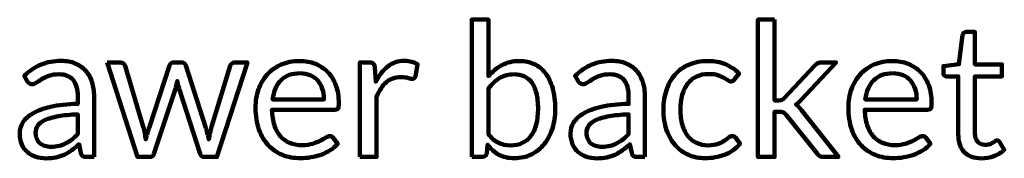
# Model space of a CAD drawing. Header units: millimetres. Extents: x -633 to 605, y -921 to 687.
# Tile 65 of 83: x -347 to -213, y -92 to -73. Entities that reach past the tile are written whole.
import ezdxf

# ---------------------------------------------------------------- set-up
doc = ezdxf.new("R2010")
doc.units = ezdxf.units.MM
doc.header["$MEASUREMENT"] = 0
doc.layers.add('Layer 1', color=7, linetype='Continuous')

msp = doc.modelspace()

# ---------------------------------------------------------------- linework, layer by layer
at = {"layer": 'Layer 1', "color": 1, "lineweight": 100}
for points, knots in [([(-285.7404, -92.1697), (-285.7404, -92.1697), (-285.7404, -73.4597), (-285.7404, -73.4597), (-285.7404, -73.4597), (-285.7404, -73.4597), (-283.4704, -73.4597), (-283.4704, -73.4597), (-283.4704, -73.4597), (-283.4704, -73.4597), (-283.4704, -81.1597), (-283.4704, -81.1597), (-283.4704, -81.1597), (-282.9371, -80.5397), (-282.3238, -80.043), (-281.6304, -79.6697), (-281.6304, -79.6697), (-280.9438, -79.2897), (-280.1538, -79.0997), (-279.2604, -79.0997), (-279.2604, -79.0997), (-278.5138, -79.0997), (-277.8404, -79.2397), (-277.2404, -79.5197), (-277.2404, -79.5197), (-276.6404, -79.7997), (-276.1304, -80.2164), (-275.7104, -80.7697), (-275.7104, -80.7697), (-275.2838, -81.323), (-274.9571, -82.0097), (-274.7304, -82.8297), (-274.7304, -82.8297), (-274.5038, -83.643), (-274.3904, -84.583), (-274.3904, -85.6497), (-274.3904, -85.6497), (-274.3904, -86.603), (-274.5171, -87.4864), (-274.7704, -88.2997), (-274.7704, -88.2997), (-275.0238, -89.1197), (-275.3904, -89.8264), (-275.8704, -90.4197), (-275.8704, -90.4197), (-276.3438, -91.0197), (-276.9271, -91.4897), (-277.6204, -91.8297), (-277.6204, -91.8297), (-278.3071, -92.1764), (-279.0838, -92.3497), (-279.9504, -92.3497), (-279.9504, -92.3497), (-280.7771, -92.3497), (-281.4804, -92.1897), (-282.0604, -91.8697), (-282.0604, -91.8697), (-282.6404, -91.543), (-283.1471, -91.093), (-283.5804, -90.5197), (-283.5804, -90.5197), (-283.5804, -90.5197), (-283.6904, -91.6897), (-283.6904, -91.6897), (-283.6904, -91.6897), (-283.7638, -92.0097), (-283.9604, -92.1697), (-284.2804, -92.1697), (-284.2804, -92.1697), (-284.2804, -92.1697), (-285.7404, -92.1697), (-285.7404, -92.1697)], [0, 0, 0, 0, 0.05263158, 0.05263158, 0.05263158, 0.05263158, 0.10526316, 0.10526316, 0.10526316, 0.10526316, 0.15789474, 0.15789474, 0.15789474, 0.15789474, 0.21052632, 0.21052632, 0.21052632, 0.21052632, 0.26315789, 0.26315789, 0.26315789, 0.26315789, 0.31578947, 0.31578947, 0.31578947, 0.31578947, 0.36842105, 0.36842105, 0.36842105, 0.36842105, 0.42105263, 0.42105263, 0.42105263, 0.42105263, 0.47368421, 0.47368421, 0.47368421, 0.47368421, 0.52631579, 0.52631579, 0.52631579, 0.52631579, 0.57894737, 0.57894737, 0.57894737, 0.57894737, 0.63157895, 0.63157895, 0.63157895, 0.63157895, 0.68421053, 0.68421053, 0.68421053, 0.68421053, 0.73684211, 0.73684211, 0.73684211, 0.73684211, 0.78947368, 0.78947368, 0.78947368, 0.78947368, 0.84210526, 0.84210526, 0.84210526, 0.84210526, 0.89473684, 0.89473684, 0.89473684, 0.89473684, 1, 1, 1, 1]), ([(-244.5322, -73.4597), (-244.5322, -73.4597), (-244.5322, -84.4697), (-244.5322, -84.4697), (-244.5322, -84.4697), (-244.5322, -84.4697), (-243.9422, -84.4697), (-243.9422, -84.4697), (-243.9422, -84.4697), (-243.7756, -84.4697), (-243.6356, -84.4464), (-243.5222, -84.3997), (-243.5222, -84.3997), (-243.4156, -84.353), (-243.2922, -84.2597), (-243.1522, -84.1197), (-243.1522, -84.1197), (-243.1522, -84.1197), (-239.0922, -79.7597), (-239.0922, -79.7597), (-239.0922, -79.7597), (-238.9656, -79.6264), (-238.8389, -79.5164), (-238.7122, -79.4297), (-238.7122, -79.4297), (-238.5856, -79.343), (-238.4156, -79.2997), (-238.2022, -79.2997), (-238.2022, -79.2997), (-238.2022, -79.2997), (-236.1422, -79.2997), (-236.1422, -79.2997), (-236.1422, -79.2997), (-236.1422, -79.2997), (-240.8822, -84.3497), (-240.8822, -84.3497), (-240.8822, -84.3497), (-241.0022, -84.4897), (-241.1189, -84.6164), (-241.2322, -84.7297), (-241.2322, -84.7297), (-241.3456, -84.8364), (-241.4756, -84.933), (-241.6222, -85.0197), (-241.6222, -85.0197), (-241.4689, -85.1197), (-241.3322, -85.2364), (-241.2122, -85.3697), (-241.2122, -85.3697), (-241.0856, -85.503), (-240.9689, -85.653), (-240.8622, -85.8197), (-240.8622, -85.8197), (-240.8622, -85.8197), (-235.8322, -92.1697), (-235.8322, -92.1697), (-235.8322, -92.1697), (-235.8322, -92.1697), (-237.8622, -92.1697), (-237.8622, -92.1697), (-237.8622, -92.1697), (-238.0489, -92.1697), (-238.2089, -92.133), (-238.3422, -92.0597), (-238.3422, -92.0597), (-238.4689, -91.9864), (-238.5922, -91.8764), (-238.7122, -91.7297), (-238.7122, -91.7297), (-238.7122, -91.7297), (-242.9422, -86.4597), (-242.9422, -86.4597), (-242.9422, -86.4597), (-243.0689, -86.2797), (-243.1956, -86.163), (-243.3222, -86.1097), (-243.3222, -86.1097), (-243.4489, -86.0497), (-243.6389, -86.0197), (-243.8922, -86.0197), (-243.8922, -86.0197), (-243.8922, -86.0197), (-244.5322, -86.0197), (-244.5322, -86.0197), (-244.5322, -86.0197), (-244.5322, -86.0197), (-244.5322, -92.1697), (-244.5322, -92.1697), (-244.5322, -92.1697), (-244.5322, -92.1697), (-246.8022, -92.1697), (-246.8022, -92.1697), (-246.8022, -92.1697), (-246.8022, -92.1697), (-246.8022, -73.4597), (-246.8022, -73.4597), (-246.8022, -73.4597), (-246.8022, -73.4597), (-244.5322, -73.4597), (-244.5322, -73.4597)], [0, 0, 0, 0, 0.03846154, 0.03846154, 0.03846154, 0.03846154, 0.07692308, 0.07692308, 0.07692308, 0.07692308, 0.11538462, 0.11538462, 0.11538462, 0.11538462, 0.15384615, 0.15384615, 0.15384615, 0.15384615, 0.19230769, 0.19230769, 0.19230769, 0.19230769, 0.23076923, 0.23076923, 0.23076923, 0.23076923, 0.26923077, 0.26923077, 0.26923077, 0.26923077, 0.30769231, 0.30769231, 0.30769231, 0.30769231, 0.34615385, 0.34615385, 0.34615385, 0.34615385, 0.38461538, 0.38461538, 0.38461538, 0.38461538, 0.42307692, 0.42307692, 0.42307692, 0.42307692, 0.46153846, 0.46153846, 0.46153846, 0.46153846, 0.5, 0.5, 0.5, 0.5, 0.53846154, 0.53846154, 0.53846154, 0.53846154, 0.57692308, 0.57692308, 0.57692308, 0.57692308, 0.61538462, 0.61538462, 0.61538462, 0.61538462, 0.65384615, 0.65384615, 0.65384615, 0.65384615, 0.69230769, 0.69230769, 0.69230769, 0.69230769, 0.73076923, 0.73076923, 0.73076923, 0.73076923, 0.76923077, 0.76923077, 0.76923077, 0.76923077, 0.80769231, 0.80769231, 0.80769231, 0.80769231, 0.84615385, 0.84615385, 0.84615385, 0.84615385, 0.88461538, 0.88461538, 0.88461538, 0.88461538, 0.92307692, 0.92307692, 0.92307692, 0.92307692, 1, 1, 1, 1]), ([(-216.363, -92.3697), (-217.3764, -92.3697), (-218.1564, -92.0864), (-218.703, -91.5197), (-218.703, -91.5197), (-219.2497, -90.953), (-219.523, -90.1364), (-219.523, -89.0697), (-219.523, -89.0697), (-219.523, -89.0697), (-219.523, -81.1997), (-219.523, -81.1997), (-219.523, -81.1997), (-219.523, -81.1997), (-221.073, -81.1997), (-221.073, -81.1997), (-221.073, -81.1997), (-221.2064, -81.1997), (-221.3197, -81.1597), (-221.413, -81.0797), (-221.413, -81.0797), (-221.5064, -80.9997), (-221.553, -80.873), (-221.553, -80.6997), (-221.553, -80.6997), (-221.553, -80.6997), (-221.553, -79.7997), (-221.553, -79.7997), (-221.553, -79.7997), (-221.553, -79.7997), (-219.443, -79.5297), (-219.443, -79.5297), (-219.443, -79.5297), (-219.443, -79.5297), (-218.923, -75.5597), (-218.923, -75.5597), (-218.923, -75.5597), (-218.9097, -75.433), (-218.8564, -75.3297), (-218.763, -75.2497), (-218.763, -75.2497), (-218.6697, -75.1697), (-218.5497, -75.1297), (-218.403, -75.1297), (-218.403, -75.1297), (-218.403, -75.1297), (-217.263, -75.1297), (-217.263, -75.1297), (-217.263, -75.1297), (-217.263, -75.1297), (-217.263, -79.5597), (-217.263, -79.5597), (-217.263, -79.5597), (-217.263, -79.5597), (-213.583, -79.5597), (-213.583, -79.5597), (-213.583, -79.5597), (-213.583, -79.5597), (-213.583, -81.1997), (-213.583, -81.1997), (-213.583, -81.1997), (-213.583, -81.1997), (-217.263, -81.1997), (-217.263, -81.1997), (-217.263, -81.1997), (-217.263, -81.1997), (-217.263, -88.9197), (-217.263, -88.9197), (-217.263, -88.9197), (-217.263, -89.4597), (-217.1297, -89.863), (-216.863, -90.1297), (-216.863, -90.1297), (-216.603, -90.3897), (-216.2664, -90.5197), (-215.853, -90.5197), (-215.853, -90.5197), (-215.613, -90.5197), (-215.4064, -90.4864), (-215.233, -90.4197), (-215.233, -90.4197), (-215.0597, -90.3597), (-214.9097, -90.2897), (-214.783, -90.2097), (-214.783, -90.2097), (-214.6564, -90.1364), (-214.5497, -90.0664), (-214.463, -89.9997), (-214.463, -89.9997), (-214.3697, -89.9397), (-214.2897, -89.9097), (-214.223, -89.9097), (-214.223, -89.9097), (-214.1097, -89.9097), (-214.0064, -89.983), (-213.913, -90.1297), (-213.913, -90.1297), (-213.913, -90.1297), (-213.253, -91.1997), (-213.253, -91.1997), (-213.253, -91.1997), (-213.6397, -91.5664), (-214.1097, -91.853), (-214.663, -92.0597), (-214.663, -92.0597), (-215.2097, -92.2664), (-215.7764, -92.3697), (-216.363, -92.3697)], [0, 0, 0, 0, 0.03571429, 0.03571429, 0.03571429, 0.03571429, 0.07142857, 0.07142857, 0.07142857, 0.07142857, 0.10714286, 0.10714286, 0.10714286, 0.10714286, 0.14285714, 0.14285714, 0.14285714, 0.14285714, 0.17857143, 0.17857143, 0.17857143, 0.17857143, 0.21428571, 0.21428571, 0.21428571, 0.21428571, 0.25, 0.25, 0.25, 0.25, 0.28571429, 0.28571429, 0.28571429, 0.28571429, 0.32142857, 0.32142857, 0.32142857, 0.32142857, 0.35714286, 0.35714286, 0.35714286, 0.35714286, 0.39285714, 0.39285714, 0.39285714, 0.39285714, 0.42857143, 0.42857143, 0.42857143, 0.42857143, 0.46428571, 0.46428571, 0.46428571, 0.46428571, 0.5, 0.5, 0.5, 0.5, 0.53571429, 0.53571429, 0.53571429, 0.53571429, 0.57142857, 0.57142857, 0.57142857, 0.57142857, 0.60714286, 0.60714286, 0.60714286, 0.60714286, 0.64285714, 0.64285714, 0.64285714, 0.64285714, 0.67857143, 0.67857143, 0.67857143, 0.67857143, 0.71428571, 0.71428571, 0.71428571, 0.71428571, 0.75, 0.75, 0.75, 0.75, 0.78571429, 0.78571429, 0.78571429, 0.78571429, 0.82142857, 0.82142857, 0.82142857, 0.82142857, 0.85714286, 0.85714286, 0.85714286, 0.85714286, 0.89285714, 0.89285714, 0.89285714, 0.89285714, 0.92857143, 0.92857143, 0.92857143, 0.92857143, 1, 1, 1, 1]), ([(-337.1526, -92.1697), (-337.1526, -92.1697), (-338.1526, -92.1697), (-338.1526, -92.1697), (-338.1526, -92.1697), (-338.3726, -92.1697), (-338.5493, -92.1364), (-338.6826, -92.0697), (-338.6826, -92.0697), (-338.8226, -92.003), (-338.9126, -91.8597), (-338.9526, -91.6397), (-338.9526, -91.6397), (-338.9526, -91.6397), (-339.2026, -90.4397), (-339.2026, -90.4397), (-339.2026, -90.4397), (-339.5426, -90.7464), (-339.876, -91.0197), (-340.2026, -91.2597), (-340.2026, -91.2597), (-340.5226, -91.4997), (-340.8593, -91.703), (-341.2126, -91.8697), (-341.2126, -91.8697), (-341.566, -92.0364), (-341.946, -92.163), (-342.3526, -92.2497), (-342.3526, -92.2497), (-342.7526, -92.3297), (-343.1993, -92.3697), (-343.6926, -92.3697), (-343.6926, -92.3697), (-344.1926, -92.3697), (-344.6593, -92.2997), (-345.0926, -92.1597), (-345.0926, -92.1597), (-345.526, -92.0197), (-345.906, -91.813), (-346.2326, -91.5397), (-346.2326, -91.5397), (-346.5526, -91.2597), (-346.8093, -90.903), (-347.0026, -90.4697), (-347.0026, -90.4697), (-347.1893, -90.043), (-347.2826, -89.5397), (-347.2826, -88.9597), (-347.2826, -88.9597), (-347.2826, -88.4464), (-347.1426, -87.9564), (-346.8626, -87.4897), (-346.8626, -87.4897), (-346.5826, -87.023), (-346.1326, -86.6064), (-345.5126, -86.2397), (-345.5126, -86.2397), (-344.8926, -85.873), (-344.0793, -85.573), (-343.0726, -85.3397), (-343.0726, -85.3397), (-342.0593, -85.1064), (-340.826, -84.973), (-339.3726, -84.9397), (-339.3726, -84.9397), (-339.3726, -84.9397), (-339.3726, -83.9397), (-339.3726, -83.9397), (-339.3726, -83.9397), (-339.3726, -82.9397), (-339.586, -82.183), (-340.0126, -81.6697), (-340.0126, -81.6697), (-340.4393, -81.163), (-341.0726, -80.9097), (-341.9126, -80.9097), (-341.9126, -80.9097), (-342.4593, -80.9097), (-342.9226, -80.9764), (-343.3026, -81.1097), (-343.3026, -81.1097), (-343.6826, -81.2497), (-344.0093, -81.4064), (-344.2826, -81.5797), (-344.2826, -81.5797), (-344.556, -81.753), (-344.7926, -81.9097), (-344.9926, -82.0497), (-344.9926, -82.0497), (-345.1926, -82.1897), (-345.3893, -82.2597), (-345.5826, -82.2597), (-345.5826, -82.2597), (-345.736, -82.2597), (-345.8693, -82.2197), (-345.9826, -82.1397), (-345.9826, -82.1397), (-346.096, -82.0597), (-346.186, -81.9597), (-346.2526, -81.8397), (-346.2526, -81.8397), (-346.2526, -81.8397), (-346.6626, -81.1197), (-346.6626, -81.1197), (-346.6626, -81.1197), (-345.9493, -80.433), (-345.1826, -79.9197), (-344.3626, -79.5797), (-344.3626, -79.5797), (-343.5426, -79.2464), (-342.6326, -79.0797), (-341.6326, -79.0797), (-341.6326, -79.0797), (-340.9126, -79.0797), (-340.2726, -79.1964), (-339.7126, -79.4297), (-339.7126, -79.4297), (-339.1526, -79.6697), (-338.6826, -79.9997), (-338.3026, -80.4197), (-338.3026, -80.4197), (-337.9226, -80.8464), (-337.636, -81.3597), (-337.4426, -81.9597), (-337.4426, -81.9597), (-337.2493, -82.5597), (-337.1526, -83.2197), (-337.1526, -83.9397), (-337.1526, -83.9397), (-337.1526, -83.9397), (-337.1526, -92.1697), (-337.1526, -92.1697)], [0, 0, 0, 0, 0.02941176, 0.02941176, 0.02941176, 0.02941176, 0.05882353, 0.05882353, 0.05882353, 0.05882353, 0.08823529, 0.08823529, 0.08823529, 0.08823529, 0.11764706, 0.11764706, 0.11764706, 0.11764706, 0.14705882, 0.14705882, 0.14705882, 0.14705882, 0.17647059, 0.17647059, 0.17647059, 0.17647059, 0.20588235, 0.20588235, 0.20588235, 0.20588235, 0.23529412, 0.23529412, 0.23529412, 0.23529412, 0.26470588, 0.26470588, 0.26470588, 0.26470588, 0.29411765, 0.29411765, 0.29411765, 0.29411765, 0.32352941, 0.32352941, 0.32352941, 0.32352941, 0.35294118, 0.35294118, 0.35294118, 0.35294118, 0.38235294, 0.38235294, 0.38235294, 0.38235294, 0.41176471, 0.41176471, 0.41176471, 0.41176471, 0.44117647, 0.44117647, 0.44117647, 0.44117647, 0.47058824, 0.47058824, 0.47058824, 0.47058824, 0.5, 0.5, 0.5, 0.5, 0.52941176, 0.52941176, 0.52941176, 0.52941176, 0.55882353, 0.55882353, 0.55882353, 0.55882353, 0.58823529, 0.58823529, 0.58823529, 0.58823529, 0.61764706, 0.61764706, 0.61764706, 0.61764706, 0.64705882, 0.64705882, 0.64705882, 0.64705882, 0.67647059, 0.67647059, 0.67647059, 0.67647059, 0.70588235, 0.70588235, 0.70588235, 0.70588235, 0.73529412, 0.73529412, 0.73529412, 0.73529412, 0.76470588, 0.76470588, 0.76470588, 0.76470588, 0.79411765, 0.79411765, 0.79411765, 0.79411765, 0.82352941, 0.82352941, 0.82352941, 0.82352941, 0.85294118, 0.85294118, 0.85294118, 0.85294118, 0.88235294, 0.88235294, 0.88235294, 0.88235294, 0.91176471, 0.91176471, 0.91176471, 0.91176471, 0.94117647, 0.94117647, 0.94117647, 0.94117647, 1, 1, 1, 1]), ([(-335.3948, -79.2997), (-335.3948, -79.2997), (-333.6148, -79.2997), (-333.6148, -79.2997), (-333.6148, -79.2997), (-333.4282, -79.2997), (-333.2782, -79.3464), (-333.1648, -79.4397), (-333.1648, -79.4397), (-333.0448, -79.533), (-332.9648, -79.643), (-332.9248, -79.7697), (-332.9248, -79.7697), (-332.9248, -79.7697), (-330.4548, -88.0597), (-330.4548, -88.0597), (-330.4548, -88.0597), (-330.3882, -88.3597), (-330.3248, -88.653), (-330.2648, -88.9397), (-330.2648, -88.9397), (-330.2048, -89.2197), (-330.1548, -89.5064), (-330.1148, -89.7997), (-330.1148, -89.7997), (-330.0482, -89.5064), (-329.9715, -89.2197), (-329.8848, -88.9397), (-329.8848, -88.9397), (-329.7982, -88.653), (-329.7082, -88.3597), (-329.6148, -88.0597), (-329.6148, -88.0597), (-329.6148, -88.0597), (-326.9048, -79.7197), (-326.9048, -79.7197), (-326.9048, -79.7197), (-326.8582, -79.593), (-326.7815, -79.4897), (-326.6748, -79.4097), (-326.6748, -79.4097), (-326.5682, -79.323), (-326.4348, -79.2797), (-326.2748, -79.2797), (-326.2748, -79.2797), (-326.2748, -79.2797), (-325.3048, -79.2797), (-325.3048, -79.2797), (-325.3048, -79.2797), (-325.1315, -79.2797), (-324.9915, -79.323), (-324.8848, -79.4097), (-324.8848, -79.4097), (-324.7715, -79.4897), (-324.6948, -79.593), (-324.6548, -79.7197), (-324.6548, -79.7197), (-324.6548, -79.7197), (-321.9948, -88.0597), (-321.9948, -88.0597), (-321.9948, -88.0597), (-321.9015, -88.353), (-321.8215, -88.643), (-321.7548, -88.9297), (-321.7548, -88.9297), (-321.6815, -89.2164), (-321.6115, -89.4997), (-321.5448, -89.7797), (-321.5448, -89.7797), (-321.4982, -89.4997), (-321.4415, -89.2097), (-321.3748, -88.9097), (-321.3748, -88.9097), (-321.3082, -88.603), (-321.2382, -88.3197), (-321.1648, -88.0597), (-321.1648, -88.0597), (-321.1648, -88.0597), (-318.6448, -79.7697), (-318.6448, -79.7697), (-318.6448, -79.7697), (-318.6048, -79.6364), (-318.5248, -79.5264), (-318.4048, -79.4397), (-318.4048, -79.4397), (-318.2848, -79.3464), (-318.1448, -79.2997), (-317.9848, -79.2997), (-317.9848, -79.2997), (-317.9848, -79.2997), (-316.2848, -79.2997), (-316.2848, -79.2997), (-316.2848, -79.2997), (-316.2848, -79.2997), (-320.4448, -92.1697), (-320.4448, -92.1697), (-320.4448, -92.1697), (-320.4448, -92.1697), (-322.2348, -92.1697), (-322.2348, -92.1697), (-322.2348, -92.1697), (-322.4615, -92.1697), (-322.6148, -92.0264), (-322.6948, -91.7397), (-322.6948, -91.7397), (-322.6948, -91.7397), (-325.5448, -83.0097), (-325.5448, -83.0097), (-325.5448, -83.0097), (-325.6115, -82.8164), (-325.6648, -82.6197), (-325.7048, -82.4197), (-325.7048, -82.4197), (-325.7515, -82.2197), (-325.7948, -82.023), (-325.8348, -81.8297), (-325.8348, -81.8297), (-325.8748, -82.023), (-325.9182, -82.223), (-325.9648, -82.4297), (-325.9648, -82.4297), (-326.0048, -82.6297), (-326.0582, -82.8297), (-326.1248, -83.0297), (-326.1248, -83.0297), (-326.1248, -83.0297), (-329.0048, -91.7397), (-329.0048, -91.7397), (-329.0048, -91.7397), (-329.0982, -92.0264), (-329.2715, -92.1697), (-329.5248, -92.1697), (-329.5248, -92.1697), (-329.5248, -92.1697), (-331.2348, -92.1697), (-331.2348, -92.1697), (-331.2348, -92.1697), (-331.2348, -92.1697), (-335.3948, -79.2997), (-335.3948, -79.2997)], [0, 0, 0, 0, 0.02777778, 0.02777778, 0.02777778, 0.02777778, 0.05555556, 0.05555556, 0.05555556, 0.05555556, 0.08333333, 0.08333333, 0.08333333, 0.08333333, 0.11111111, 0.11111111, 0.11111111, 0.11111111, 0.13888889, 0.13888889, 0.13888889, 0.13888889, 0.16666667, 0.16666667, 0.16666667, 0.16666667, 0.19444444, 0.19444444, 0.19444444, 0.19444444, 0.22222222, 0.22222222, 0.22222222, 0.22222222, 0.25, 0.25, 0.25, 0.25, 0.27777778, 0.27777778, 0.27777778, 0.27777778, 0.30555556, 0.30555556, 0.30555556, 0.30555556, 0.33333333, 0.33333333, 0.33333333, 0.33333333, 0.36111111, 0.36111111, 0.36111111, 0.36111111, 0.38888889, 0.38888889, 0.38888889, 0.38888889, 0.41666667, 0.41666667, 0.41666667, 0.41666667, 0.44444444, 0.44444444, 0.44444444, 0.44444444, 0.47222222, 0.47222222, 0.47222222, 0.47222222, 0.5, 0.5, 0.5, 0.5, 0.52777778, 0.52777778, 0.52777778, 0.52777778, 0.55555556, 0.55555556, 0.55555556, 0.55555556, 0.58333333, 0.58333333, 0.58333333, 0.58333333, 0.61111111, 0.61111111, 0.61111111, 0.61111111, 0.63888889, 0.63888889, 0.63888889, 0.63888889, 0.66666667, 0.66666667, 0.66666667, 0.66666667, 0.69444444, 0.69444444, 0.69444444, 0.69444444, 0.72222222, 0.72222222, 0.72222222, 0.72222222, 0.75, 0.75, 0.75, 0.75, 0.77777778, 0.77777778, 0.77777778, 0.77777778, 0.80555556, 0.80555556, 0.80555556, 0.80555556, 0.83333333, 0.83333333, 0.83333333, 0.83333333, 0.86111111, 0.86111111, 0.86111111, 0.86111111, 0.88888889, 0.88888889, 0.88888889, 0.88888889, 0.91666667, 0.91666667, 0.91666667, 0.91666667, 0.94444444, 0.94444444, 0.94444444, 0.94444444, 1, 1, 1, 1]), ([(-309.1684, -79.0997), (-308.4018, -79.0997), (-307.6918, -79.2297), (-307.0384, -79.4897), (-307.0384, -79.4897), (-306.3851, -79.7497), (-305.8218, -80.123), (-305.3484, -80.6097), (-305.3484, -80.6097), (-304.8751, -81.0964), (-304.5051, -81.6964), (-304.2384, -82.4097), (-304.2384, -82.4097), (-303.9718, -83.123), (-303.8384, -83.9364), (-303.8384, -84.8497), (-303.8384, -84.8497), (-303.8384, -85.2097), (-303.8751, -85.4497), (-303.9484, -85.5697), (-303.9484, -85.5697), (-304.0284, -85.683), (-304.1751, -85.7397), (-304.3884, -85.7397), (-304.3884, -85.7397), (-304.3884, -85.7397), (-312.9384, -85.7397), (-312.9384, -85.7397), (-312.9384, -85.7397), (-312.9251, -86.553), (-312.8151, -87.2597), (-312.6084, -87.8597), (-312.6084, -87.8597), (-312.4084, -88.4664), (-312.1318, -88.9697), (-311.7784, -89.3697), (-311.7784, -89.3697), (-311.4184, -89.7697), (-310.9951, -90.0697), (-310.5084, -90.2697), (-310.5084, -90.2697), (-310.0151, -90.4697), (-309.4651, -90.5697), (-308.8584, -90.5697), (-308.8584, -90.5697), (-308.2851, -90.5697), (-307.7951, -90.503), (-307.3884, -90.3697), (-307.3884, -90.3697), (-306.9751, -90.243), (-306.6218, -90.103), (-306.3284, -89.9497), (-306.3284, -89.9497), (-306.0284, -89.7964), (-305.7818, -89.653), (-305.5884, -89.5197), (-305.5884, -89.5197), (-305.3884, -89.393), (-305.2151, -89.3297), (-305.0684, -89.3297), (-305.0684, -89.3297), (-304.8818, -89.3297), (-304.7384, -89.3997), (-304.6384, -89.5397), (-304.6384, -89.5397), (-304.6384, -89.5397), (-303.9984, -90.3697), (-303.9984, -90.3697), (-303.9984, -90.3697), (-304.2784, -90.703), (-304.6151, -90.9964), (-305.0084, -91.2497), (-305.0084, -91.2497), (-305.3951, -91.4964), (-305.8118, -91.703), (-306.2584, -91.8697), (-306.2584, -91.8697), (-306.7051, -92.0297), (-307.1651, -92.1497), (-307.6384, -92.2297), (-307.6384, -92.2297), (-308.1118, -92.3097), (-308.5818, -92.3497), (-309.0484, -92.3497), (-309.0484, -92.3497), (-309.9351, -92.3497), (-310.7518, -92.1997), (-311.4984, -91.8997), (-311.4984, -91.8997), (-312.2518, -91.5997), (-312.9018, -91.1597), (-313.4484, -90.5797), (-313.4484, -90.5797), (-313.9951, -89.9997), (-314.4184, -89.2797), (-314.7184, -88.4197), (-314.7184, -88.4197), (-315.0251, -87.5664), (-315.1784, -86.5864), (-315.1784, -85.4797), (-315.1784, -85.4797), (-315.1784, -84.5797), (-315.0418, -83.7397), (-314.7684, -82.9597), (-314.7684, -82.9597), (-314.4884, -82.1797), (-314.0918, -81.5064), (-313.5784, -80.9397), (-313.5784, -80.9397), (-313.0651, -80.3664), (-312.4351, -79.9164), (-311.6884, -79.5897), (-311.6884, -79.5897), (-310.9418, -79.263), (-310.1018, -79.0997), (-309.1684, -79.0997)], [0, 0, 0, 0, 0.03333333, 0.03333333, 0.03333333, 0.03333333, 0.06666667, 0.06666667, 0.06666667, 0.06666667, 0.1, 0.1, 0.1, 0.1, 0.13333333, 0.13333333, 0.13333333, 0.13333333, 0.16666667, 0.16666667, 0.16666667, 0.16666667, 0.2, 0.2, 0.2, 0.2, 0.23333333, 0.23333333, 0.23333333, 0.23333333, 0.26666667, 0.26666667, 0.26666667, 0.26666667, 0.3, 0.3, 0.3, 0.3, 0.33333333, 0.33333333, 0.33333333, 0.33333333, 0.36666667, 0.36666667, 0.36666667, 0.36666667, 0.4, 0.4, 0.4, 0.4, 0.43333333, 0.43333333, 0.43333333, 0.43333333, 0.46666667, 0.46666667, 0.46666667, 0.46666667, 0.5, 0.5, 0.5, 0.5, 0.53333333, 0.53333333, 0.53333333, 0.53333333, 0.56666667, 0.56666667, 0.56666667, 0.56666667, 0.6, 0.6, 0.6, 0.6, 0.63333333, 0.63333333, 0.63333333, 0.63333333, 0.66666667, 0.66666667, 0.66666667, 0.66666667, 0.7, 0.7, 0.7, 0.7, 0.73333333, 0.73333333, 0.73333333, 0.73333333, 0.76666667, 0.76666667, 0.76666667, 0.76666667, 0.8, 0.8, 0.8, 0.8, 0.83333333, 0.83333333, 0.83333333, 0.83333333, 0.86666667, 0.86666667, 0.86666667, 0.86666667, 0.9, 0.9, 0.9, 0.9, 0.93333333, 0.93333333, 0.93333333, 0.93333333, 1, 1, 1, 1]), ([(-300.9588, -92.1697), (-300.9588, -92.1697), (-300.9588, -79.2997), (-300.9588, -79.2997), (-300.9588, -79.2997), (-300.9588, -79.2997), (-299.6588, -79.2997), (-299.6588, -79.2997), (-299.6588, -79.2997), (-299.4122, -79.2997), (-299.2422, -79.3464), (-299.1488, -79.4397), (-299.1488, -79.4397), (-299.0555, -79.533), (-298.9922, -79.6964), (-298.9588, -79.9297), (-298.9588, -79.9297), (-298.9588, -79.9297), (-298.8088, -81.9297), (-298.8088, -81.9297), (-298.8088, -81.9297), (-298.3688, -81.0364), (-297.8255, -80.3364), (-297.1788, -79.8297), (-297.1788, -79.8297), (-296.5322, -79.3297), (-295.7722, -79.0797), (-294.8988, -79.0797), (-294.8988, -79.0797), (-294.5388, -79.0797), (-294.2155, -79.1197), (-293.9288, -79.1997), (-293.9288, -79.1997), (-293.6422, -79.2797), (-293.3755, -79.3897), (-293.1288, -79.5297), (-293.1288, -79.5297), (-293.1288, -79.5297), (-293.4188, -81.2197), (-293.4188, -81.2197), (-293.4188, -81.2197), (-293.4788, -81.433), (-293.6122, -81.5397), (-293.8188, -81.5397), (-293.8188, -81.5397), (-293.9388, -81.5397), (-294.1188, -81.4997), (-294.3588, -81.4197), (-294.3588, -81.4197), (-294.6055, -81.3397), (-294.9488, -81.2997), (-295.3888, -81.2997), (-295.3888, -81.2997), (-296.1755, -81.2997), (-296.8355, -81.5264), (-297.3688, -81.9797), (-297.3688, -81.9797), (-297.8955, -82.4397), (-298.3388, -83.1064), (-298.6988, -83.9797), (-298.6988, -83.9797), (-298.6988, -83.9797), (-298.6988, -92.1697), (-298.6988, -92.1697), (-298.6988, -92.1697), (-298.6988, -92.1697), (-300.9588, -92.1697), (-300.9588, -92.1697)], [0, 0, 0, 0, 0.05555556, 0.05555556, 0.05555556, 0.05555556, 0.11111111, 0.11111111, 0.11111111, 0.11111111, 0.16666667, 0.16666667, 0.16666667, 0.16666667, 0.22222222, 0.22222222, 0.22222222, 0.22222222, 0.27777778, 0.27777778, 0.27777778, 0.27777778, 0.33333333, 0.33333333, 0.33333333, 0.33333333, 0.38888889, 0.38888889, 0.38888889, 0.38888889, 0.44444444, 0.44444444, 0.44444444, 0.44444444, 0.5, 0.5, 0.5, 0.5, 0.55555556, 0.55555556, 0.55555556, 0.55555556, 0.61111111, 0.61111111, 0.61111111, 0.61111111, 0.66666667, 0.66666667, 0.66666667, 0.66666667, 0.72222222, 0.72222222, 0.72222222, 0.72222222, 0.77777778, 0.77777778, 0.77777778, 0.77777778, 0.83333333, 0.83333333, 0.83333333, 0.83333333, 0.88888889, 0.88888889, 0.88888889, 0.88888889, 1, 1, 1, 1]), ([(-262.1718, -92.1697), (-262.1718, -92.1697), (-263.1718, -92.1697), (-263.1718, -92.1697), (-263.1718, -92.1697), (-263.3918, -92.1697), (-263.5685, -92.1364), (-263.7018, -92.0697), (-263.7018, -92.0697), (-263.8418, -92.003), (-263.9318, -91.8597), (-263.9718, -91.6397), (-263.9718, -91.6397), (-263.9718, -91.6397), (-264.2218, -90.4397), (-264.2218, -90.4397), (-264.2218, -90.4397), (-264.5618, -90.7464), (-264.8952, -91.0197), (-265.2218, -91.2597), (-265.2218, -91.2597), (-265.5418, -91.4997), (-265.8785, -91.703), (-266.2318, -91.8697), (-266.2318, -91.8697), (-266.5852, -92.0364), (-266.9652, -92.163), (-267.3718, -92.2497), (-267.3718, -92.2497), (-267.7718, -92.3297), (-268.2185, -92.3697), (-268.7118, -92.3697), (-268.7118, -92.3697), (-269.2118, -92.3697), (-269.6785, -92.2997), (-270.1118, -92.1597), (-270.1118, -92.1597), (-270.5452, -92.0197), (-270.9252, -91.813), (-271.2518, -91.5397), (-271.2518, -91.5397), (-271.5718, -91.2597), (-271.8285, -90.903), (-272.0218, -90.4697), (-272.0218, -90.4697), (-272.2085, -90.043), (-272.3018, -89.5397), (-272.3018, -88.9597), (-272.3018, -88.9597), (-272.3018, -88.4464), (-272.1618, -87.9564), (-271.8818, -87.4897), (-271.8818, -87.4897), (-271.6018, -87.023), (-271.1518, -86.6064), (-270.5318, -86.2397), (-270.5318, -86.2397), (-269.9118, -85.873), (-269.0985, -85.573), (-268.0918, -85.3397), (-268.0918, -85.3397), (-267.0785, -85.1064), (-265.8452, -84.973), (-264.3918, -84.9397), (-264.3918, -84.9397), (-264.3918, -84.9397), (-264.3918, -83.9397), (-264.3918, -83.9397), (-264.3918, -83.9397), (-264.3918, -82.9397), (-264.6052, -82.183), (-265.0318, -81.6697), (-265.0318, -81.6697), (-265.4585, -81.163), (-266.0918, -80.9097), (-266.9318, -80.9097), (-266.9318, -80.9097), (-267.4785, -80.9097), (-267.9418, -80.9764), (-268.3218, -81.1097), (-268.3218, -81.1097), (-268.7018, -81.2497), (-269.0285, -81.4064), (-269.3018, -81.5797), (-269.3018, -81.5797), (-269.5752, -81.753), (-269.8118, -81.9097), (-270.0118, -82.0497), (-270.0118, -82.0497), (-270.2118, -82.1897), (-270.4085, -82.2597), (-270.6018, -82.2597), (-270.6018, -82.2597), (-270.7552, -82.2597), (-270.8885, -82.2197), (-271.0018, -82.1397), (-271.0018, -82.1397), (-271.1152, -82.0597), (-271.2052, -81.9597), (-271.2718, -81.8397), (-271.2718, -81.8397), (-271.2718, -81.8397), (-271.6818, -81.1197), (-271.6818, -81.1197), (-271.6818, -81.1197), (-270.9685, -80.433), (-270.2018, -79.9197), (-269.3818, -79.5797), (-269.3818, -79.5797), (-268.5618, -79.2464), (-267.6518, -79.0797), (-266.6518, -79.0797), (-266.6518, -79.0797), (-265.9318, -79.0797), (-265.2918, -79.1964), (-264.7318, -79.4297), (-264.7318, -79.4297), (-264.1718, -79.6697), (-263.7018, -79.9997), (-263.3218, -80.4197), (-263.3218, -80.4197), (-262.9418, -80.8464), (-262.6552, -81.3597), (-262.4618, -81.9597), (-262.4618, -81.9597), (-262.2685, -82.5597), (-262.1718, -83.2197), (-262.1718, -83.9397), (-262.1718, -83.9397), (-262.1718, -83.9397), (-262.1718, -92.1697), (-262.1718, -92.1697)], [0, 0, 0, 0, 0.02941176, 0.02941176, 0.02941176, 0.02941176, 0.05882353, 0.05882353, 0.05882353, 0.05882353, 0.08823529, 0.08823529, 0.08823529, 0.08823529, 0.11764706, 0.11764706, 0.11764706, 0.11764706, 0.14705882, 0.14705882, 0.14705882, 0.14705882, 0.17647059, 0.17647059, 0.17647059, 0.17647059, 0.20588235, 0.20588235, 0.20588235, 0.20588235, 0.23529412, 0.23529412, 0.23529412, 0.23529412, 0.26470588, 0.26470588, 0.26470588, 0.26470588, 0.29411765, 0.29411765, 0.29411765, 0.29411765, 0.32352941, 0.32352941, 0.32352941, 0.32352941, 0.35294118, 0.35294118, 0.35294118, 0.35294118, 0.38235294, 0.38235294, 0.38235294, 0.38235294, 0.41176471, 0.41176471, 0.41176471, 0.41176471, 0.44117647, 0.44117647, 0.44117647, 0.44117647, 0.47058824, 0.47058824, 0.47058824, 0.47058824, 0.5, 0.5, 0.5, 0.5, 0.52941176, 0.52941176, 0.52941176, 0.52941176, 0.55882353, 0.55882353, 0.55882353, 0.55882353, 0.58823529, 0.58823529, 0.58823529, 0.58823529, 0.61764706, 0.61764706, 0.61764706, 0.61764706, 0.64705882, 0.64705882, 0.64705882, 0.64705882, 0.67647059, 0.67647059, 0.67647059, 0.67647059, 0.70588235, 0.70588235, 0.70588235, 0.70588235, 0.73529412, 0.73529412, 0.73529412, 0.73529412, 0.76470588, 0.76470588, 0.76470588, 0.76470588, 0.79411765, 0.79411765, 0.79411765, 0.79411765, 0.82352941, 0.82352941, 0.82352941, 0.82352941, 0.85294118, 0.85294118, 0.85294118, 0.85294118, 0.88235294, 0.88235294, 0.88235294, 0.88235294, 0.91176471, 0.91176471, 0.91176471, 0.91176471, 0.94117647, 0.94117647, 0.94117647, 0.94117647, 1, 1, 1, 1]), ([(-249.964, -81.5897), (-250.0307, -81.683), (-250.0974, -81.7564), (-250.164, -81.8097), (-250.164, -81.8097), (-250.2307, -81.8564), (-250.3307, -81.8797), (-250.464, -81.8797), (-250.464, -81.8797), (-250.5907, -81.8797), (-250.7274, -81.8264), (-250.874, -81.7197), (-250.874, -81.7197), (-251.0207, -81.6197), (-251.2074, -81.5064), (-251.434, -81.3797), (-251.434, -81.3797), (-251.6674, -81.2464), (-251.9474, -81.1297), (-252.274, -81.0297), (-252.274, -81.0297), (-252.594, -80.923), (-252.994, -80.8697), (-253.474, -80.8697), (-253.474, -80.8697), (-254.1007, -80.8697), (-254.654, -80.9797), (-255.134, -81.1997), (-255.134, -81.1997), (-255.614, -81.4264), (-256.0174, -81.753), (-256.344, -82.1797), (-256.344, -82.1797), (-256.6707, -82.5997), (-256.9174, -83.1097), (-257.084, -83.7097), (-257.084, -83.7097), (-257.2507, -84.3097), (-257.334, -84.983), (-257.334, -85.7297), (-257.334, -85.7297), (-257.334, -86.5097), (-257.244, -87.203), (-257.064, -87.8097), (-257.064, -87.8097), (-256.884, -88.4164), (-256.634, -88.923), (-256.314, -89.3297), (-256.314, -89.3297), (-255.994, -89.743), (-255.604, -90.0564), (-255.144, -90.2697), (-255.144, -90.2697), (-254.6774, -90.4897), (-254.1574, -90.5997), (-253.584, -90.5997), (-253.584, -90.5997), (-253.0307, -90.5997), (-252.5774, -90.533), (-252.224, -90.3997), (-252.224, -90.3997), (-251.8707, -90.2664), (-251.574, -90.1197), (-251.334, -89.9597), (-251.334, -89.9597), (-251.1007, -89.7997), (-250.9074, -89.653), (-250.754, -89.5197), (-250.754, -89.5197), (-250.6007, -89.393), (-250.4474, -89.3297), (-250.294, -89.3297), (-250.294, -89.3297), (-250.1007, -89.3297), (-249.9574, -89.3997), (-249.864, -89.5397), (-249.864, -89.5397), (-249.864, -89.5397), (-249.224, -90.3697), (-249.224, -90.3697), (-249.224, -90.3697), (-249.784, -91.0564), (-250.484, -91.5564), (-251.324, -91.8697), (-251.324, -91.8697), (-252.164, -92.1897), (-253.0474, -92.3497), (-253.974, -92.3497), (-253.974, -92.3497), (-254.7807, -92.3497), (-255.5274, -92.1997), (-256.214, -91.8997), (-256.214, -91.8997), (-256.9074, -91.6064), (-257.5074, -91.1764), (-258.014, -90.6097), (-258.014, -90.6097), (-258.5207, -90.0497), (-258.9207, -89.3597), (-259.214, -88.5397), (-259.214, -88.5397), (-259.5074, -87.7197), (-259.654, -86.783), (-259.654, -85.7297), (-259.654, -85.7297), (-259.654, -84.7764), (-259.5207, -83.893), (-259.254, -83.0797), (-259.254, -83.0797), (-258.9874, -82.2664), (-258.5974, -81.563), (-258.084, -80.9697), (-258.084, -80.9697), (-257.5707, -80.383), (-256.9374, -79.9264), (-256.184, -79.5997), (-256.184, -79.5997), (-255.4307, -79.2664), (-254.5674, -79.0997), (-253.594, -79.0997), (-253.594, -79.0997), (-252.7007, -79.0997), (-251.904, -79.2464), (-251.204, -79.5397), (-251.204, -79.5397), (-250.5107, -79.833), (-249.8974, -80.2464), (-249.364, -80.7797), (-249.364, -80.7797), (-249.364, -80.7797), (-249.964, -81.5897), (-249.964, -81.5897)], [0, 0, 0, 0, 0.02941176, 0.02941176, 0.02941176, 0.02941176, 0.05882353, 0.05882353, 0.05882353, 0.05882353, 0.08823529, 0.08823529, 0.08823529, 0.08823529, 0.11764706, 0.11764706, 0.11764706, 0.11764706, 0.14705882, 0.14705882, 0.14705882, 0.14705882, 0.17647059, 0.17647059, 0.17647059, 0.17647059, 0.20588235, 0.20588235, 0.20588235, 0.20588235, 0.23529412, 0.23529412, 0.23529412, 0.23529412, 0.26470588, 0.26470588, 0.26470588, 0.26470588, 0.29411765, 0.29411765, 0.29411765, 0.29411765, 0.32352941, 0.32352941, 0.32352941, 0.32352941, 0.35294118, 0.35294118, 0.35294118, 0.35294118, 0.38235294, 0.38235294, 0.38235294, 0.38235294, 0.41176471, 0.41176471, 0.41176471, 0.41176471, 0.44117647, 0.44117647, 0.44117647, 0.44117647, 0.47058824, 0.47058824, 0.47058824, 0.47058824, 0.5, 0.5, 0.5, 0.5, 0.52941176, 0.52941176, 0.52941176, 0.52941176, 0.55882353, 0.55882353, 0.55882353, 0.55882353, 0.58823529, 0.58823529, 0.58823529, 0.58823529, 0.61764706, 0.61764706, 0.61764706, 0.61764706, 0.64705882, 0.64705882, 0.64705882, 0.64705882, 0.67647059, 0.67647059, 0.67647059, 0.67647059, 0.70588235, 0.70588235, 0.70588235, 0.70588235, 0.73529412, 0.73529412, 0.73529412, 0.73529412, 0.76470588, 0.76470588, 0.76470588, 0.76470588, 0.79411765, 0.79411765, 0.79411765, 0.79411765, 0.82352941, 0.82352941, 0.82352941, 0.82352941, 0.85294118, 0.85294118, 0.85294118, 0.85294118, 0.88235294, 0.88235294, 0.88235294, 0.88235294, 0.91176471, 0.91176471, 0.91176471, 0.91176471, 0.94117647, 0.94117647, 0.94117647, 0.94117647, 1, 1, 1, 1]), ([(-228.4726, -79.0997), (-227.706, -79.0997), (-226.996, -79.2297), (-226.3426, -79.4897), (-226.3426, -79.4897), (-225.6893, -79.7497), (-225.126, -80.123), (-224.6526, -80.6097), (-224.6526, -80.6097), (-224.1793, -81.0964), (-223.8093, -81.6964), (-223.5426, -82.4097), (-223.5426, -82.4097), (-223.276, -83.123), (-223.1426, -83.9364), (-223.1426, -84.8497), (-223.1426, -84.8497), (-223.1426, -85.2097), (-223.1793, -85.4497), (-223.2526, -85.5697), (-223.2526, -85.5697), (-223.3326, -85.683), (-223.4793, -85.7397), (-223.6926, -85.7397), (-223.6926, -85.7397), (-223.6926, -85.7397), (-232.2426, -85.7397), (-232.2426, -85.7397), (-232.2426, -85.7397), (-232.2293, -86.553), (-232.1193, -87.2597), (-231.9126, -87.8597), (-231.9126, -87.8597), (-231.7126, -88.4664), (-231.436, -88.9697), (-231.0826, -89.3697), (-231.0826, -89.3697), (-230.7226, -89.7697), (-230.2993, -90.0697), (-229.8126, -90.2697), (-229.8126, -90.2697), (-229.3193, -90.4697), (-228.7693, -90.5697), (-228.1626, -90.5697), (-228.1626, -90.5697), (-227.5893, -90.5697), (-227.0993, -90.503), (-226.6926, -90.3697), (-226.6926, -90.3697), (-226.2793, -90.243), (-225.926, -90.103), (-225.6326, -89.9497), (-225.6326, -89.9497), (-225.3326, -89.7964), (-225.086, -89.653), (-224.8926, -89.5197), (-224.8926, -89.5197), (-224.6926, -89.393), (-224.5193, -89.3297), (-224.3726, -89.3297), (-224.3726, -89.3297), (-224.186, -89.3297), (-224.0426, -89.3997), (-223.9426, -89.5397), (-223.9426, -89.5397), (-223.9426, -89.5397), (-223.3026, -90.3697), (-223.3026, -90.3697), (-223.3026, -90.3697), (-223.5826, -90.703), (-223.9193, -90.9964), (-224.3126, -91.2497), (-224.3126, -91.2497), (-224.6993, -91.4964), (-225.116, -91.703), (-225.5626, -91.8697), (-225.5626, -91.8697), (-226.0093, -92.0297), (-226.4693, -92.1497), (-226.9426, -92.2297), (-226.9426, -92.2297), (-227.416, -92.3097), (-227.886, -92.3497), (-228.3526, -92.3497), (-228.3526, -92.3497), (-229.2393, -92.3497), (-230.056, -92.1997), (-230.8026, -91.8997), (-230.8026, -91.8997), (-231.556, -91.5997), (-232.206, -91.1597), (-232.7526, -90.5797), (-232.7526, -90.5797), (-233.2993, -89.9997), (-233.7226, -89.2797), (-234.0226, -88.4197), (-234.0226, -88.4197), (-234.3293, -87.5664), (-234.4826, -86.5864), (-234.4826, -85.4797), (-234.4826, -85.4797), (-234.4826, -84.5797), (-234.346, -83.7397), (-234.0726, -82.9597), (-234.0726, -82.9597), (-233.7926, -82.1797), (-233.396, -81.5064), (-232.8826, -80.9397), (-232.8826, -80.9397), (-232.3693, -80.3664), (-231.7393, -79.9164), (-230.9926, -79.5897), (-230.9926, -79.5897), (-230.246, -79.263), (-229.406, -79.0997), (-228.4726, -79.0997)], [0, 0, 0, 0, 0.03333333, 0.03333333, 0.03333333, 0.03333333, 0.06666667, 0.06666667, 0.06666667, 0.06666667, 0.1, 0.1, 0.1, 0.1, 0.13333333, 0.13333333, 0.13333333, 0.13333333, 0.16666667, 0.16666667, 0.16666667, 0.16666667, 0.2, 0.2, 0.2, 0.2, 0.23333333, 0.23333333, 0.23333333, 0.23333333, 0.26666667, 0.26666667, 0.26666667, 0.26666667, 0.3, 0.3, 0.3, 0.3, 0.33333333, 0.33333333, 0.33333333, 0.33333333, 0.36666667, 0.36666667, 0.36666667, 0.36666667, 0.4, 0.4, 0.4, 0.4, 0.43333333, 0.43333333, 0.43333333, 0.43333333, 0.46666667, 0.46666667, 0.46666667, 0.46666667, 0.5, 0.5, 0.5, 0.5, 0.53333333, 0.53333333, 0.53333333, 0.53333333, 0.56666667, 0.56666667, 0.56666667, 0.56666667, 0.6, 0.6, 0.6, 0.6, 0.63333333, 0.63333333, 0.63333333, 0.63333333, 0.66666667, 0.66666667, 0.66666667, 0.66666667, 0.7, 0.7, 0.7, 0.7, 0.73333333, 0.73333333, 0.73333333, 0.73333333, 0.76666667, 0.76666667, 0.76666667, 0.76666667, 0.8, 0.8, 0.8, 0.8, 0.83333333, 0.83333333, 0.83333333, 0.83333333, 0.86666667, 0.86666667, 0.86666667, 0.86666667, 0.9, 0.9, 0.9, 0.9, 0.93333333, 0.93333333, 0.93333333, 0.93333333, 1, 1, 1, 1]), ([(-309.1184, -80.7697), (-310.2118, -80.7697), (-311.0718, -81.083), (-311.6984, -81.7097), (-311.6984, -81.7097), (-312.3251, -82.343), (-312.7151, -83.2164), (-312.8684, -84.3297), (-312.8684, -84.3297), (-312.8684, -84.3297), (-305.8684, -84.3297), (-305.8684, -84.3297), (-305.8684, -84.3297), (-305.8684, -83.8097), (-305.9418, -83.3297), (-306.0884, -82.8897), (-306.0884, -82.8897), (-306.2284, -82.4564), (-306.4384, -82.0797), (-306.7184, -81.7597), (-306.7184, -81.7597), (-306.9984, -81.4464), (-307.3384, -81.203), (-307.7384, -81.0297), (-307.7384, -81.0297), (-308.1451, -80.8564), (-308.6051, -80.7697), (-309.1184, -80.7697)], [0, 0, 0, 0, 0.125, 0.125, 0.125, 0.125, 0.25, 0.25, 0.25, 0.25, 0.375, 0.375, 0.375, 0.375, 0.5, 0.5, 0.5, 0.5, 0.625, 0.625, 0.625, 0.625, 0.75, 0.75, 0.75, 0.75, 1, 1, 1, 1]), ([(-280.0004, -80.9097), (-280.7338, -80.9097), (-281.3804, -81.0764), (-281.9404, -81.4097), (-281.9404, -81.4097), (-282.4938, -81.7497), (-283.0038, -82.2297), (-283.4704, -82.8497), (-283.4704, -82.8497), (-283.4704, -82.8497), (-283.4704, -89.0697), (-283.4704, -89.0697), (-283.4704, -89.0697), (-283.0638, -89.6297), (-282.6104, -90.023), (-282.1104, -90.2497), (-282.1104, -90.2497), (-281.6171, -90.483), (-281.0671, -90.5997), (-280.4604, -90.5997), (-280.4604, -90.5997), (-279.2538, -90.5997), (-278.3304, -90.1697), (-277.6904, -89.3097), (-277.6904, -89.3097), (-277.0438, -88.4564), (-276.7204, -87.2364), (-276.7204, -85.6497), (-276.7204, -85.6497), (-276.7204, -84.8164), (-276.7938, -84.0997), (-276.9404, -83.4997), (-276.9404, -83.4997), (-277.0938, -82.893), (-277.3104, -82.3997), (-277.5904, -82.0197), (-277.5904, -82.0197), (-277.8704, -81.633), (-278.2104, -81.3497), (-278.6104, -81.1697), (-278.6104, -81.1697), (-279.0171, -80.9964), (-279.4804, -80.9097), (-280.0004, -80.9097)], [0, 0, 0, 0, 0.08333333, 0.08333333, 0.08333333, 0.08333333, 0.16666667, 0.16666667, 0.16666667, 0.16666667, 0.25, 0.25, 0.25, 0.25, 0.33333333, 0.33333333, 0.33333333, 0.33333333, 0.41666667, 0.41666667, 0.41666667, 0.41666667, 0.5, 0.5, 0.5, 0.5, 0.58333333, 0.58333333, 0.58333333, 0.58333333, 0.66666667, 0.66666667, 0.66666667, 0.66666667, 0.75, 0.75, 0.75, 0.75, 0.83333333, 0.83333333, 0.83333333, 0.83333333, 1, 1, 1, 1]), ([(-228.4226, -80.7697), (-229.516, -80.7697), (-230.376, -81.083), (-231.0026, -81.7097), (-231.0026, -81.7097), (-231.6293, -82.343), (-232.0193, -83.2164), (-232.1726, -84.3297), (-232.1726, -84.3297), (-232.1726, -84.3297), (-225.1726, -84.3297), (-225.1726, -84.3297), (-225.1726, -84.3297), (-225.1726, -83.8097), (-225.246, -83.3297), (-225.3926, -82.8897), (-225.3926, -82.8897), (-225.5326, -82.4564), (-225.7426, -82.0797), (-226.0226, -81.7597), (-226.0226, -81.7597), (-226.3026, -81.4464), (-226.6426, -81.203), (-227.0426, -81.0297), (-227.0426, -81.0297), (-227.4493, -80.8564), (-227.9093, -80.7697), (-228.4226, -80.7697)], [0, 0, 0, 0, 0.125, 0.125, 0.125, 0.125, 0.25, 0.25, 0.25, 0.25, 0.375, 0.375, 0.375, 0.375, 0.5, 0.5, 0.5, 0.5, 0.625, 0.625, 0.625, 0.625, 0.75, 0.75, 0.75, 0.75, 1, 1, 1, 1]), ([(-343.0126, -90.7897), (-342.6193, -90.7897), (-342.256, -90.7497), (-341.9226, -90.6697), (-341.9226, -90.6697), (-341.596, -90.583), (-341.286, -90.4664), (-340.9926, -90.3197), (-340.9926, -90.3197), (-340.6993, -90.173), (-340.4193, -89.993), (-340.1526, -89.7797), (-340.1526, -89.7797), (-339.886, -89.5664), (-339.626, -89.3264), (-339.3726, -89.0597), (-339.3726, -89.0597), (-339.3726, -89.0597), (-339.3726, -86.3797), (-339.3726, -86.3797), (-339.3726, -86.3797), (-340.4126, -86.413), (-341.296, -86.4964), (-342.0226, -86.6297), (-342.0226, -86.6297), (-342.756, -86.7564), (-343.3493, -86.9264), (-343.8026, -87.1397), (-343.8026, -87.1397), (-344.2626, -87.353), (-344.596, -87.603), (-344.8026, -87.8897), (-344.8026, -87.8897), (-345.0093, -88.1764), (-345.1126, -88.4997), (-345.1126, -88.8597), (-345.1126, -88.8597), (-345.1126, -89.193), (-345.056, -89.483), (-344.9426, -89.7297), (-344.9426, -89.7297), (-344.836, -89.9764), (-344.6893, -90.1764), (-344.5026, -90.3297), (-344.5026, -90.3297), (-344.316, -90.4897), (-344.096, -90.6064), (-343.8426, -90.6797), (-343.8426, -90.6797), (-343.5893, -90.753), (-343.3126, -90.7897), (-343.0126, -90.7897)], [0, 0, 0, 0, 0.07142857, 0.07142857, 0.07142857, 0.07142857, 0.14285714, 0.14285714, 0.14285714, 0.14285714, 0.21428571, 0.21428571, 0.21428571, 0.21428571, 0.28571429, 0.28571429, 0.28571429, 0.28571429, 0.35714286, 0.35714286, 0.35714286, 0.35714286, 0.42857143, 0.42857143, 0.42857143, 0.42857143, 0.5, 0.5, 0.5, 0.5, 0.57142857, 0.57142857, 0.57142857, 0.57142857, 0.64285714, 0.64285714, 0.64285714, 0.64285714, 0.71428571, 0.71428571, 0.71428571, 0.71428571, 0.78571429, 0.78571429, 0.78571429, 0.78571429, 0.85714286, 0.85714286, 0.85714286, 0.85714286, 1, 1, 1, 1]), ([(-268.0318, -90.7897), (-267.6385, -90.7897), (-267.2752, -90.7497), (-266.9418, -90.6697), (-266.9418, -90.6697), (-266.6152, -90.583), (-266.3052, -90.4664), (-266.0118, -90.3197), (-266.0118, -90.3197), (-265.7185, -90.173), (-265.4385, -89.993), (-265.1718, -89.7797), (-265.1718, -89.7797), (-264.9052, -89.5664), (-264.6452, -89.3264), (-264.3918, -89.0597), (-264.3918, -89.0597), (-264.3918, -89.0597), (-264.3918, -86.3797), (-264.3918, -86.3797), (-264.3918, -86.3797), (-265.4318, -86.413), (-266.3152, -86.4964), (-267.0418, -86.6297), (-267.0418, -86.6297), (-267.7752, -86.7564), (-268.3685, -86.9264), (-268.8218, -87.1397), (-268.8218, -87.1397), (-269.2818, -87.353), (-269.6152, -87.603), (-269.8218, -87.8897), (-269.8218, -87.8897), (-270.0285, -88.1764), (-270.1318, -88.4997), (-270.1318, -88.8597), (-270.1318, -88.8597), (-270.1318, -89.193), (-270.0752, -89.483), (-269.9618, -89.7297), (-269.9618, -89.7297), (-269.8552, -89.9764), (-269.7085, -90.1764), (-269.5218, -90.3297), (-269.5218, -90.3297), (-269.3352, -90.4897), (-269.1152, -90.6064), (-268.8618, -90.6797), (-268.8618, -90.6797), (-268.6085, -90.753), (-268.3318, -90.7897), (-268.0318, -90.7897)], [0, 0, 0, 0, 0.07142857, 0.07142857, 0.07142857, 0.07142857, 0.14285714, 0.14285714, 0.14285714, 0.14285714, 0.21428571, 0.21428571, 0.21428571, 0.21428571, 0.28571429, 0.28571429, 0.28571429, 0.28571429, 0.35714286, 0.35714286, 0.35714286, 0.35714286, 0.42857143, 0.42857143, 0.42857143, 0.42857143, 0.5, 0.5, 0.5, 0.5, 0.57142857, 0.57142857, 0.57142857, 0.57142857, 0.64285714, 0.64285714, 0.64285714, 0.64285714, 0.71428571, 0.71428571, 0.71428571, 0.71428571, 0.78571429, 0.78571429, 0.78571429, 0.78571429, 0.85714286, 0.85714286, 0.85714286, 0.85714286, 1, 1, 1, 1])]:
    msp.add_open_spline(points, degree=3, knots=knots, dxfattribs=at)

doc.saveas('drawing.dxf')
